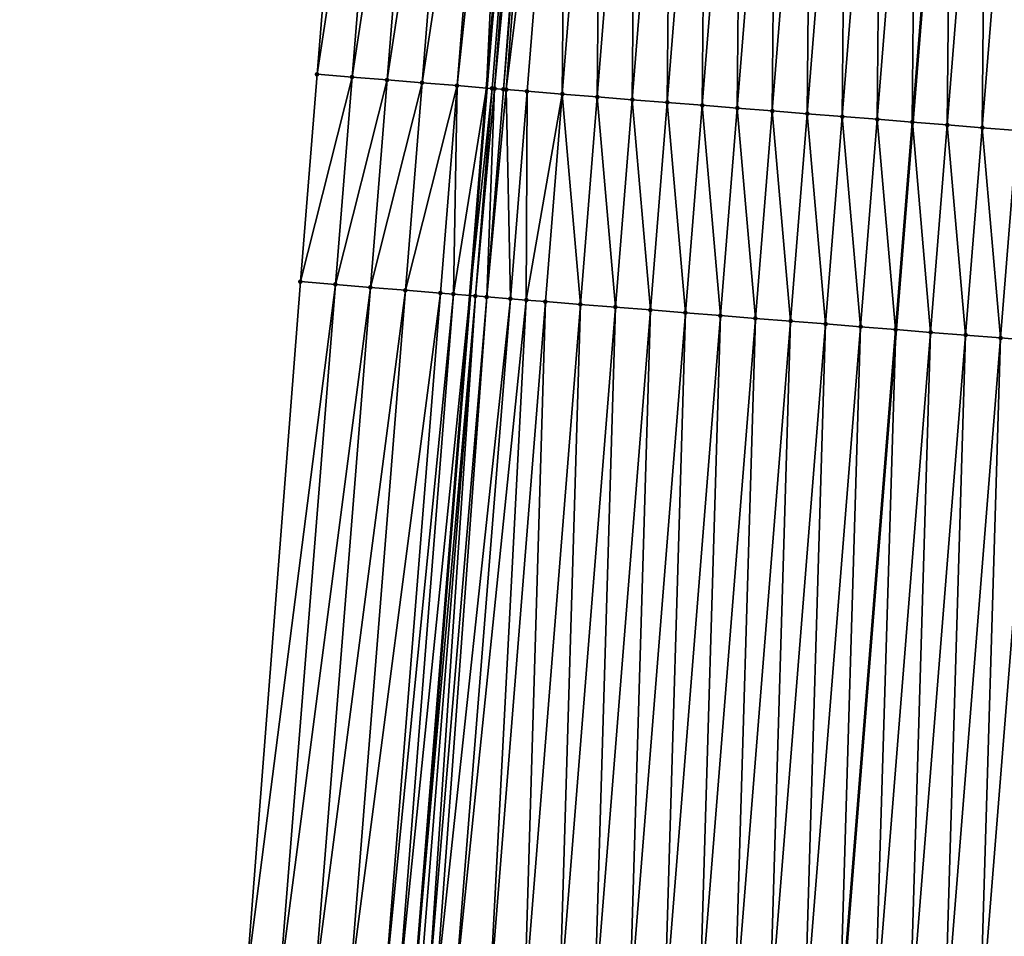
# Model space of a CAD drawing. Header units: feet. Extents: x 2017424 to 2024169, y 808042 to 818730.
# Tile 96 of 256: x 2023627 to 2023655, y 811143 to 811170. Entities that reach past the tile are written whole.
import ezdxf

# ---------------------------------------------------------------- set-up
doc = ezdxf.new("R2010")
doc.units = ezdxf.units.FT
doc.header["$MEASUREMENT"] = 0
for name, color, linetype, lineweight in [('EP_Travel Lane', 172, 'Continuous', 53), ('NB-Road Shots', 141, 'Continuous', 100), ('NB-Road X-Section', 40, 'Continuous', 13), ('STRIPING', 60, 'Continuous', 53)]:
    doc.layers.add(name, color=color, linetype=linetype, lineweight=lineweight)
doc.layers.add('I-77-MM15-17_NB-Surface-BORDER', color=7, linetype='Continuous')
doc.layers.add('I-77-MM15-17_NB-Surface-TIN', color=7, linetype='Continuous')

msp = doc.modelspace()

# ---------------------------------------------------------------- linework, layer by layer
at = {"layer": 'EP_Travel Lane'}
msp.add_polyline3d([(2023653.867909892, 811341.0064724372, 322.7470970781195), (2023652.255299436, 811321.0824451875, 322.0886459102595), (2023650.642672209, 811301.158210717, 321.4362329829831), (2023649.030079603, 811281.2344039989, 320.7713560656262), (2023647.417599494, 811261.3119871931, 320.0659940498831), (2023645.805197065, 811241.3905301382, 319.3326731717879), (2023644.192728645, 811221.4682577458, 318.623104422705), (2023642.580251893, 811201.5458824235, 317.9165338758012), (2023640.967806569, 811181.6238953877, 317.1986529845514), (2023639.833443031, 811167.6086755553, 316.6899796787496), (2023639.355366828, 811161.7019773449, 316.4787642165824), (2023637.758929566, 811141.7648257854, 315.7900399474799), (2023636.170137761, 811121.8403172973, 315.090254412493), (2023634.581368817, 811101.9160954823, 314.3822462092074), (2023632.992559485, 811081.9913671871, 313.6887602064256), (2023631.403620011, 811062.0650068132, 313.0420746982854)], dxfattribs=at)
at = {"layer": 'I-77-MM15-17_NB-Surface-BORDER', "color": 3, "linetype": 'Continuous', "lineweight": -3}
msp.add_polyline3d([(2023626.538990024, 811062.4591581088, 312.8642135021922), (2023628.913183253, 811082.3210634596, 313.5632817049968), (2023630.659909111, 811102.2326302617, 314.2729849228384), (2023631.737265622, 811122.1979233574, 314.9727057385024), (2023632.989990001, 811142.1491941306, 315.6735166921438), (2023634.531427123, 811162.0954678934, 316.3505760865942), (2023635.007824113, 811168.0022780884, 316.5624701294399), (2023636.13821773, 811182.017942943, 317.067529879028), (2023637.7449928, 811201.9402253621, 317.7900971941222), (2023640.348497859, 811221.7817024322, 318.5247307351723), (2023641.955325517, 811241.7046368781, 319.2283055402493), (2023642.978460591, 811261.6748807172, 319.9251303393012), (2023644.831817, 811281.578323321, 320.6173826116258), (2023646.851594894, 811301.4682327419, 321.3128477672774), (2023648.521568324, 811321.3878087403, 321.9662261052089), (2023650.249993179, 811341.3034614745, 322.5967161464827)], dxfattribs=at)
at = {"layer": 'I-77-MM15-17_NB-Surface-TIN', "color": 128, "linetype": 'Continuous', "lineweight": -3}
for points in [[(2023635.007824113, 811168.0022780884, 316.5624701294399), (2023637.134922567, 811181.9368257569, 317.08867928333), (2023636.13821773, 811182.017942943, 317.067529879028)], [(2023636.004530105, 811167.921175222, 316.5832022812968), (2023637.134922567, 811181.9368257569, 317.08867928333), (2023635.007824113, 811168.0022780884, 316.5624701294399)], [(2023636.004530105, 811167.921175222, 316.5832022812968), (2023638.131592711, 811181.855278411, 317.1223586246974), (2023637.134922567, 811181.9368257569, 317.08867928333)], [(2023637.001214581, 811167.8398055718, 316.6117054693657), (2023638.131592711, 811181.855278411, 317.1223586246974), (2023636.004530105, 811167.921175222, 316.5832022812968)], [(2023637.001214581, 811167.8398055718, 316.6117054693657), (2023639.12830316, 811181.7742308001, 317.1414814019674), (2023638.131592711, 811181.855278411, 317.1223586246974)], [(2023637.001214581, 811167.8398055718, 316.6117054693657), (2023637.997914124, 811167.758622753, 316.634766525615), (2023639.12830316, 811181.7742308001, 317.1414814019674)], [(2023637.997914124, 811167.758622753, 316.634766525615), (2023640.124987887, 811181.6928642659, 317.1698939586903), (2023639.12830316, 811181.7742308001, 317.1414814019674)], [(2023637.997914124, 811167.758622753, 316.634766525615), (2023638.994576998, 811167.6769852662, 316.6710714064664), (2023640.124987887, 811181.6928642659, 317.1698939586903)], [(2023638.994576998, 811167.6769852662, 316.6710714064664), (2023640.493250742, 811181.662471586, 317.1899058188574), (2023640.124987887, 811181.6928642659, 317.1698939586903)], [(2023638.994576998, 811167.6769852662, 316.6710714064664), (2023639.833443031, 811167.6086755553, 316.6899796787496), (2023640.493250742, 811181.662471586, 317.1899058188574)], [(2023640.493250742, 811181.662471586, 317.1899058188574), (2023639.833443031, 811167.6086755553, 316.6899796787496), (2023640.967806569, 811181.6238953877, 317.1986529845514)], [(2023641.121663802, 811181.6113884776, 317.2014889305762), (2023640.967806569, 811181.6238953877, 317.1986529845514), (2023639.833443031, 811167.6086755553, 316.6899796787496)], [(2023639.99127819, 811167.5958228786, 316.6935373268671), (2023641.121663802, 811181.6113884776, 317.2014889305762), (2023639.833443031, 811167.6086755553, 316.6899796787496)], [(2023639.99127819, 811167.5958228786, 316.6935373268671), (2023640.061702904, 811167.5900584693, 316.6959828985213), (2023641.121663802, 811181.6113884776, 317.2014889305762)], [(2023640.061702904, 811167.5900584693, 316.6959828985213), (2023641.391247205, 811181.5895484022, 317.2043133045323), (2023641.121663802, 811181.6113884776, 317.2014889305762)], [(2023640.061702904, 811167.5900584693, 316.6959828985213), (2023640.311736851, 811167.5697520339, 316.700053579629), (2023641.391247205, 811181.5895484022, 317.2043133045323)], [(2023640.311736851, 811167.5697520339, 316.700053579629), (2023641.49149495, 811181.5814859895, 317.2036539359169), (2023641.391247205, 811181.5895484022, 317.2043133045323)], [(2023640.311736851, 811167.5697520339, 316.700053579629), (2023640.393378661, 811167.5631941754, 316.6992800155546), (2023641.49149495, 811181.5814859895, 317.2036539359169)], [(2023640.393378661, 811167.5631941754, 316.6992800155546), (2023642.118460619, 811181.5314117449, 317.1894185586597), (2023641.49149495, 811181.5814859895, 317.2036539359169)], [(2023640.393378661, 811167.5631941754, 316.6992800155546), (2023640.988064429, 811167.5157149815, 316.6852874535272), (2023642.118460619, 811181.5314117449, 317.1894185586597)], [(2023640.988064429, 811167.5157149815, 316.6852874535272), (2023641.98488092, 811167.4359821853, 316.6661114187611), (2023642.118460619, 811181.5314117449, 317.1894185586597)], [(2023641.98488092, 811167.4359821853, 316.6661114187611), (2023643.115280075, 811181.4517157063, 317.1691719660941), (2023642.118460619, 811181.5314117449, 317.1894185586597)], [(2023641.98488092, 811167.4359821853, 316.6661114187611), (2023642.981697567, 811167.3562513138, 316.6468793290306), (2023643.115280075, 811181.4517157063, 317.1691719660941)], [(2023642.981697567, 811167.3562513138, 316.6468793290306), (2023644.11209761, 811181.371995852, 317.149619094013), (2023643.115280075, 811181.4517157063, 317.1691719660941)], [(2023642.981697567, 811167.3562513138, 316.6468793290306), (2023643.978499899, 811167.2763429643, 316.6328169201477), (2023644.11209761, 811181.371995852, 317.149619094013)], [(2023643.978499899, 811167.2763429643, 316.6328169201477), (2023645.108904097, 811181.2921390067, 317.1340565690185), (2023644.11209761, 811181.371995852, 317.149619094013)], [(2023643.978499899, 811167.2763429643, 316.6328169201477), (2023644.975297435, 811167.1963751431, 316.6204868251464), (2023645.108904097, 811181.2921390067, 317.1340565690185)], [(2023644.975297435, 811167.1963751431, 316.6204868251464), (2023646.105701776, 811181.2121729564, 317.1216750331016), (2023645.108904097, 811181.2921390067, 317.1340565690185)], [(2023644.975297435, 811167.1963751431, 316.6204868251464), (2023645.972100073, 811167.1164705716, 316.6063143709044), (2023646.105701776, 811181.2121729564, 317.1216750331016)], [(2023645.972100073, 811167.1164705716, 316.6063143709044), (2023647.10250911, 811181.1323266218, 317.1058063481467), (2023646.105701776, 811181.2121729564, 317.1216750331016)], [(2023645.972100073, 811167.1164705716, 316.6063143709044), (2023646.968919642, 811167.0367759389, 316.586026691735), (2023647.10250911, 811181.1323266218, 317.1058063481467)], [(2023646.968919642, 811167.0367759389, 316.586026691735), (2023648.099335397, 811181.0527152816, 317.0830926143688), (2023647.10250911, 811181.1323266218, 317.1058063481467)], [(2023646.968919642, 811167.0367759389, 316.586026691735), (2023647.965737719, 811166.9570628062, 316.5662778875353), (2023648.099335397, 811181.0527152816, 317.0830926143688)], [(2023647.965737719, 811166.9570628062, 316.5662778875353), (2023649.096157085, 811180.9730469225, 317.0620397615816), (2023648.099335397, 811181.0527152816, 317.0830926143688)], [(2023647.965737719, 811166.9570628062, 316.5662778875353), (2023648.96255488, 811166.87733831, 316.5468600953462), (2023649.096157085, 811180.9730469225, 317.0620397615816)], [(2023648.96255488, 811166.87733831, 316.5468600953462), (2023650.092977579, 811180.8933637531, 317.041418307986), (2023649.096157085, 811180.9730469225, 317.0620397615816)], [(2023648.96255488, 811166.87733831, 316.5468600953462), (2023649.959364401, 811166.7975191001, 316.53020116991), (2023650.092977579, 811180.8933637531, 317.041418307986)], [(2023649.959364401, 811166.7975191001, 316.53020116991), (2023651.08979639, 811180.8136597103, 317.0214048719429), (2023650.092977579, 811180.8933637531, 317.041418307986)], [(2023649.959364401, 811166.7975191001, 316.53020116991), (2023650.956183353, 811166.7178168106, 316.5101365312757), (2023651.08979639, 811180.8136597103, 317.0214048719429)], [(2023650.956183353, 811166.7178168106, 316.5101365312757), (2023652.086609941, 811180.7338904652, 317.0032906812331), (2023651.08979639, 811180.8136597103, 317.0214048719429)], [(2023650.956183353, 811166.7178168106, 316.5101365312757), (2023651.95301167, 811166.6382306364, 316.4866896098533), (2023652.086609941, 811180.7338904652, 317.0032906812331)], [(2023651.95301167, 811166.6382306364, 316.4866896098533), (2023653.083426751, 811180.6541616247, 316.9839995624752), (2023652.086609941, 811180.7338904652, 317.0032906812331)], [(2023651.95301167, 811166.6382306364, 316.4866896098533), (2023651.960987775, 811166.6375946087, 316.4864794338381), (2023653.083426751, 811180.6541616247, 316.9839995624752)], [(2023653.083426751, 811180.6541616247, 316.9839995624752), (2023651.960987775, 811166.6375946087, 316.4864794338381), (2023653.091402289, 811180.6535248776, 316.983811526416)], [(2023652.949847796, 811166.5587412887, 316.4604222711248), (2023653.091402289, 811180.6535248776, 316.983811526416), (2023651.960987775, 811166.6375946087, 316.4864794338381)], [(2023652.949847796, 811166.5587412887, 316.4604222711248), (2023654.080255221, 811180.57457734, 316.9604977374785), (2023653.091402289, 811180.6535248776, 316.983811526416)], [(2023652.949847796, 811166.5587412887, 316.4604222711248), (2023653.946682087, 811166.4792291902, 316.4348176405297), (2023654.080255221, 811180.57457734, 316.9604977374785)], [(2023653.946682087, 811166.4792291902, 316.4348176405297), (2023655.077089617, 811180.495066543, 316.9348553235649), (2023654.080255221, 811180.57457734, 316.9604977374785)], [(2023653.946682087, 811166.4792291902, 316.4348176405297), (2023654.943518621, 811166.3997448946, 316.4084031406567), (2023655.077089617, 811180.495066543, 316.9348553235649)], [(2023636.004530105, 811167.921175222, 316.5832022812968), (2023635.007824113, 811168.0022780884, 316.5624701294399), (2023634.531427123, 811162.0954678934, 316.3505760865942)], [(2023636.004530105, 811167.921175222, 316.5832022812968), (2023634.531427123, 811162.0954678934, 316.3505760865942), (2023635.528129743, 811162.0143232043, 316.3725264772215)], [(2023637.001214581, 811167.8398055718, 316.6117054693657), (2023636.004530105, 811167.921175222, 316.5832022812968), (2023635.528129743, 811162.0143232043, 316.3725264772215)], [(2023637.001214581, 811167.8398055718, 316.6117054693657), (2023635.528129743, 811162.0143232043, 316.3725264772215), (2023636.524810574, 811161.9329083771, 316.4023456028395)], [(2023637.001214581, 811167.8398055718, 316.6117054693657), (2023636.524810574, 811161.9329083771, 316.4023456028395), (2023637.997914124, 811167.758622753, 316.634766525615)], [(2023637.997914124, 811167.758622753, 316.634766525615), (2023636.524810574, 811161.9329083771, 316.4023456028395), (2023637.521504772, 811161.8516592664, 316.4273376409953)], [(2023637.997914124, 811167.758622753, 316.634766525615), (2023637.521504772, 811161.8516592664, 316.4273376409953), (2023638.994576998, 811167.6769852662, 316.6710714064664)], [(2023638.994576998, 811167.6769852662, 316.6710714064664), (2023637.521504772, 811161.8516592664, 316.4273376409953), (2023638.51817732, 811161.7701417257, 316.4601486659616)], [(2023638.994576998, 811167.6769852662, 316.6710714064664), (2023638.51817732, 811161.7701417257, 316.4601486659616), (2023638.888779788, 811161.7397786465, 316.4738429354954)], [(2023638.994576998, 811167.6769852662, 316.6710714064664), (2023638.888779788, 811161.7397786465, 316.4738429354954), (2023639.833443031, 811167.6086755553, 316.6899796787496)], [(2023638.888779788, 811161.7397786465, 316.4738429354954), (2023639.355366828, 811161.7019773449, 316.4787642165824), (2023639.833443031, 811167.6086755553, 316.6899796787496)], [(2023639.99127819, 811167.5958228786, 316.6935373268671), (2023639.833443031, 811167.6086755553, 316.6899796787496), (2023639.355366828, 811161.7019773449, 316.4787642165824)], [(2023639.99127819, 811167.5958228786, 316.6935373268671), (2023639.355366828, 811161.7019773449, 316.4787642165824), (2023639.514884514, 811161.6890537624, 316.4804467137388)], [(2023639.99127819, 811167.5958228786, 316.6935373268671), (2023639.514884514, 811161.6890537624, 316.4804467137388), (2023640.061702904, 811167.5900584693, 316.6959828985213)], [(2023640.061702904, 811167.5900584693, 316.6959828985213), (2023639.514884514, 811161.6890537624, 316.4804467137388), (2023639.836148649, 811161.6629842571, 316.485044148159)], [(2023640.061702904, 811167.5900584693, 316.6959828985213), (2023639.836148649, 811161.6629842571, 316.485044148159), (2023640.311736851, 811167.5697520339, 316.700053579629)], [(2023640.311736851, 811167.5697520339, 316.700053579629), (2023639.836148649, 811161.6629842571, 316.485044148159), (2023640.393378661, 811167.5631941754, 316.6992800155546)], [(2023640.393378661, 811167.5631941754, 316.6992800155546), (2023639.836148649, 811161.6629842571, 316.485044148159), (2023640.511664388, 811161.608866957, 316.4744953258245)], [(2023640.393378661, 811167.5631941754, 316.6992800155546), (2023640.511664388, 811161.608866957, 316.4744953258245), (2023640.988064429, 811167.5157149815, 316.6852874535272)], [(2023640.988064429, 811167.5157149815, 316.6852874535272), (2023640.511664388, 811161.608866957, 316.4744953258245), (2023640.964148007, 811161.5725442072, 316.4695456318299)], [(2023640.988064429, 811167.5157149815, 316.6852874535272), (2023640.964148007, 811161.5725442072, 316.4695456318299), (2023641.98488092, 811167.4359821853, 316.6661114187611)], [(2023641.98488092, 811167.4359821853, 316.6661114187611), (2023640.964148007, 811161.5725442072, 316.4695456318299), (2023641.508471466, 811161.5290174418, 316.4587191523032)], [(2023641.98488092, 811167.4359821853, 316.6661114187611), (2023641.508471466, 811161.5290174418, 316.4587191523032), (2023642.505290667, 811161.4493182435, 316.4385644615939)], [(2023641.98488092, 811167.4359821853, 316.6661114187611), (2023642.505290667, 811161.4493182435, 316.4385644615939), (2023642.981697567, 811167.3562513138, 316.6468793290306)], [(2023642.981697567, 811167.3562513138, 316.6468793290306), (2023642.505290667, 811161.4493182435, 316.4385644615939), (2023643.502095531, 811161.369441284, 316.4235877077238)], [(2023642.981697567, 811167.3562513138, 316.6468793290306), (2023643.502095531, 811161.369441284, 316.4235877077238), (2023643.978499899, 811167.2763429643, 316.6328169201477)], [(2023643.978499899, 811167.2763429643, 316.6328169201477), (2023643.502095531, 811161.369441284, 316.4235877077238), (2023644.498895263, 811161.2895006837, 316.4104647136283)], [(2023643.978499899, 811167.2763429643, 316.6328169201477), (2023644.498895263, 811161.2895006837, 316.4104647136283), (2023644.975297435, 811167.1963751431, 316.6204868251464)], [(2023644.975297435, 811167.1963751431, 316.6204868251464), (2023644.498895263, 811161.2895006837, 316.4104647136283), (2023645.49570034, 811161.2096263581, 316.3954112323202)], [(2023644.975297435, 811167.1963751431, 316.6204868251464), (2023645.49570034, 811161.2096263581, 316.3954112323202), (2023645.972100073, 811167.1164705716, 316.6063143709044)], [(2023645.972100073, 811167.1164705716, 316.6063143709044), (2023645.49570034, 811161.2096263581, 316.3954112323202), (2023646.492513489, 811161.1298521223, 316.3774422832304)], [(2023645.972100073, 811167.1164705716, 316.6063143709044), (2023646.492513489, 811161.1298521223, 316.3774422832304), (2023646.968919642, 811167.0367759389, 316.586026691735)], [(2023646.968919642, 811167.0367759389, 316.586026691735), (2023646.492513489, 811161.1298521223, 316.3774422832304), (2023647.489332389, 811161.050149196, 316.3573961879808)], [(2023646.968919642, 811167.0367759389, 316.586026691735), (2023647.489332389, 811161.050149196, 316.3573961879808), (2023647.965737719, 811166.9570628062, 316.5662778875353)], [(2023647.965737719, 811166.9570628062, 316.5662778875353), (2023647.489332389, 811161.050149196, 316.3573961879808), (2023648.486154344, 811160.9704841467, 316.3362467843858)], [(2023647.965737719, 811166.9570628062, 316.5662778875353), (2023648.486154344, 811160.9704841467, 316.3362467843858), (2023648.96255488, 811166.87733831, 316.5468600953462)], [(2023648.96255488, 811166.87733831, 316.5468600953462), (2023648.486154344, 811160.9704841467, 316.3362467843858), (2023649.482960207, 811160.8906195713, 316.3209092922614)], [(2023648.96255488, 811166.87733831, 316.5468600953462), (2023649.482960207, 811160.8906195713, 316.3209092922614), (2023649.959364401, 811166.7975191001, 316.53020116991)], [(2023649.959364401, 811166.7975191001, 316.53020116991), (2023649.482960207, 811160.8906195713, 316.3209092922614), (2023650.479779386, 811160.8109200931, 316.3007627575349)], [(2023649.959364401, 811166.7975191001, 316.53020116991), (2023650.479779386, 811160.8109200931, 316.3007627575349), (2023650.956183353, 811166.7178168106, 316.5101365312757)], [(2023650.956183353, 811166.7178168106, 316.5101365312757), (2023650.479779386, 811160.8109200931, 316.3007627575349), (2023651.476601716, 811160.7312596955, 316.2794778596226)], [(2023650.956183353, 811166.7178168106, 316.5101365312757), (2023651.476601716, 811160.7312596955, 316.2794778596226), (2023651.95301167, 811166.6382306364, 316.4866896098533)], [(2023651.95301167, 811166.6382306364, 316.4866896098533), (2023651.476601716, 811160.7312596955, 316.2794778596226), (2023651.48457801, 811160.7306233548, 316.2792762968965)], [(2023651.95301167, 811166.6382306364, 316.4866896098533), (2023651.48457801, 811160.7306233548, 316.2792762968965), (2023651.960987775, 811166.6375946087, 316.4864794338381)], [(2023652.47343486, 811160.651733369, 316.2542876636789), (2023651.960987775, 811166.6375946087, 316.4864794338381), (2023651.48457801, 811160.7306233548, 316.2792762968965)], [(2023652.949847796, 811166.5587412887, 316.4604222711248), (2023651.960987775, 811166.6375946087, 316.4864794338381), (2023652.47343486, 811160.651733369, 316.2542876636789)], [(2023652.949847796, 811166.5587412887, 316.4604222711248), (2023652.47343486, 811160.651733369, 316.2542876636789), (2023653.470270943, 811160.5722434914, 316.2280357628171)], [(2023652.949847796, 811166.5587412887, 316.4604222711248), (2023653.470270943, 811160.5722434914, 316.2280357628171), (2023653.946682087, 811166.4792291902, 316.4348176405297)], [(2023653.946682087, 811166.4792291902, 316.4348176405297), (2023653.470270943, 811160.5722434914, 316.2280357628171), (2023654.467104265, 811160.4927193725, 316.2027812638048)], [(2023653.946682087, 811166.4792291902, 316.4348176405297), (2023654.467104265, 811160.4927193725, 316.2027812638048), (2023654.943518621, 811166.3997448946, 316.4084031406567)], [(2023654.943518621, 811166.3997448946, 316.4084031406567), (2023654.467104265, 811160.4927193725, 316.2027812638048), (2023655.463928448, 811160.4130819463, 316.180827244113)], [(2023632.989990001, 811142.1491941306, 315.6735166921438), (2023635.528129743, 811162.0143232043, 316.3725264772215), (2023634.531427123, 811162.0954678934, 316.3505760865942)], [(2023632.989990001, 811142.1491941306, 315.6735166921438), (2023633.932953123, 811142.073259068, 315.6946719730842), (2023635.528129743, 811162.0143232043, 316.3725264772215)], [(2023633.932953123, 811142.073259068, 315.6946719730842), (2023636.524810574, 811161.9329083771, 316.4023456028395), (2023635.528129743, 811162.0143232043, 316.3725264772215)], [(2023633.932953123, 811142.073259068, 315.6946719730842), (2023634.929710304, 811141.9927848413, 315.7229391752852), (2023636.524810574, 811161.9329083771, 316.4023456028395)], [(2023634.929710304, 811141.9927848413, 315.7229391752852), (2023637.521504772, 811161.8516592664, 316.4273376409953), (2023636.524810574, 811161.9329083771, 316.4023456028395)], [(2023634.929710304, 811141.9927848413, 315.7229391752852), (2023635.926465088, 811141.9122805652, 315.7520680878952), (2023637.521504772, 811161.8516592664, 316.4273376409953)], [(2023635.926465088, 811141.9122805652, 315.7520680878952), (2023638.51817732, 811161.7701417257, 316.4601486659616), (2023637.521504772, 811161.8516592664, 316.4273376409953)], [(2023635.926465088, 811141.9122805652, 315.7520680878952), (2023636.923225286, 811141.8318441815, 315.7792500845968), (2023638.51817732, 811161.7701417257, 316.4601486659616)], [(2023636.923225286, 811141.8318441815, 315.7792500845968), (2023638.888779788, 811161.7397786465, 316.4738429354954), (2023638.51817732, 811161.7701417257, 316.4601486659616)], [(2023636.923225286, 811141.8318441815, 315.7792500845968), (2023637.321440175, 811141.799718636, 315.7898379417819), (2023638.888779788, 811161.7397786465, 316.4738429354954)], [(2023637.321440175, 811141.799718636, 315.7898379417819), (2023639.355366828, 811161.7019773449, 316.4787642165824), (2023638.888779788, 811161.7397786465, 316.4738429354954)], [(2023637.321440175, 811141.799718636, 315.7898379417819), (2023637.758929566, 811141.7648257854, 315.7900399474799), (2023639.355366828, 811161.7019773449, 316.4787642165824)], [(2023639.514884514, 811161.6890537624, 316.4804467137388), (2023639.355366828, 811161.7019773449, 316.4787642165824), (2023637.758929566, 811141.7648257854, 315.7900399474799)], [(2023637.920030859, 811141.7519768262, 315.7901143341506), (2023639.514884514, 811161.6890537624, 316.4804467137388), (2023637.758929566, 811141.7648257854, 315.7900399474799)], [(2023637.920030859, 811141.7519768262, 315.7901143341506), (2023638.172350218, 811141.731765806, 315.7927036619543), (2023639.514884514, 811161.6890537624, 316.4804467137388)], [(2023638.172350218, 811141.731765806, 315.7927036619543), (2023639.836148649, 811161.6629842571, 316.485044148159), (2023639.514884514, 811161.6890537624, 316.4804467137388)], [(2023638.172350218, 811141.731765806, 315.7927036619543), (2023638.377228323, 811141.7154869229, 315.791043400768), (2023639.836148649, 811161.6629842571, 316.485044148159)], [(2023638.377228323, 811141.7154869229, 315.791043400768), (2023640.511664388, 811161.608866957, 316.4744953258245), (2023639.836148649, 811161.6629842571, 316.485044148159)], [(2023638.377228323, 811141.7154869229, 315.791043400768), (2023638.916897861, 811141.6728798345, 315.7788872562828), (2023640.511664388, 811161.608866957, 316.4744953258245)], [(2023638.916897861, 811141.6728798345, 315.7788872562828), (2023640.964148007, 811161.5725442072, 316.4695456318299), (2023640.511664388, 811161.608866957, 316.4744953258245)], [(2023638.916897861, 811141.6728798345, 315.7788872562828), (2023639.913788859, 811141.594083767, 315.7590307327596), (2023640.964148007, 811161.5725442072, 316.4695456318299)], [(2023639.913788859, 811141.594083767, 315.7590307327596), (2023641.508471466, 811161.5290174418, 316.4587191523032), (2023640.964148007, 811161.5725442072, 316.4695456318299)], [(2023639.913788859, 811141.594083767, 315.7590307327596), (2023640.910684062, 811141.5153404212, 315.7376623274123), (2023641.508471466, 811161.5290174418, 316.4587191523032)], [(2023640.910684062, 811141.5153404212, 315.7376623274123), (2023642.505290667, 811161.4493182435, 316.4385644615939), (2023641.508471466, 811161.5290174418, 316.4587191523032)], [(2023640.910684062, 811141.5153404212, 315.7376623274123), (2023641.907565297, 811141.4364219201, 315.7213167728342), (2023642.505290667, 811161.4493182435, 316.4385644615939)], [(2023641.907565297, 811141.4364219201, 315.7213167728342), (2023643.502095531, 811161.369441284, 316.4235877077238), (2023642.505290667, 811161.4493182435, 316.4385644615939)], [(2023641.907565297, 811141.4364219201, 315.7213167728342), (2023642.904445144, 811141.3574860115, 315.7054703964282), (2023643.502095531, 811161.369441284, 316.4235877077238)], [(2023642.904445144, 811141.3574860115, 315.7054703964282), (2023644.498895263, 811161.2895006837, 316.4104647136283), (2023643.502095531, 811161.369441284, 316.4235877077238)], [(2023642.904445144, 811141.3574860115, 315.7054703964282), (2023643.901325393, 811141.2785551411, 315.6894795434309), (2023644.498895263, 811161.2895006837, 316.4104647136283)], [(2023643.901325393, 811141.2785551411, 315.6894795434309), (2023645.49570034, 811161.2096263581, 316.3954112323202), (2023644.498895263, 811161.2895006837, 316.4104647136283)], [(2023643.901325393, 811141.2785551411, 315.6894795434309), (2023644.898219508, 811141.1997981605, 315.6685021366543), (2023645.49570034, 811161.2096263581, 316.3954112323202)], [(2023644.898219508, 811141.1997981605, 315.6685021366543), (2023646.492513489, 811161.1298521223, 316.3774422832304), (2023645.49570034, 811161.2096263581, 316.3954112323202)], [(2023644.898219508, 811141.1997981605, 315.6685021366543), (2023645.895115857, 811141.1210692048, 315.6467210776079), (2023646.492513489, 811161.1298521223, 316.3774422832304)], [(2023645.895115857, 811141.1210692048, 315.6467210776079), (2023647.489332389, 811161.050149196, 316.3573961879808), (2023646.492513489, 811161.1298521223, 316.3774422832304)], [(2023645.895115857, 811141.1210692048, 315.6467210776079), (2023646.891984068, 811141.0419873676, 315.6350594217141), (2023647.489332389, 811161.050149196, 316.3573961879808)], [(2023646.891984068, 811141.0419873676, 315.6350594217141), (2023648.486154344, 811160.9704841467, 316.3362467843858), (2023647.489332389, 811161.050149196, 316.3573961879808)], [(2023646.891984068, 811141.0419873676, 315.6350594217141), (2023647.888855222, 811140.9629424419, 315.6223392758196), (2023648.486154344, 811160.9704841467, 316.3362467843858)], [(2023647.888855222, 811140.9629424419, 315.6223392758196), (2023649.482960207, 811160.8906195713, 316.3209092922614), (2023648.486154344, 811160.9704841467, 316.3362467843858)], [(2023647.888855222, 811140.9629424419, 315.6223392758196), (2023648.885749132, 811140.8841828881, 315.6014356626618), (2023649.482960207, 811160.8906195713, 316.3209092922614)], [(2023648.885749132, 811140.8841828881, 315.6014356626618), (2023650.479779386, 811160.8109200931, 316.3007627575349), (2023649.482960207, 811160.8906195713, 316.3209092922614)], [(2023648.885749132, 811140.8841828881, 315.6014356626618), (2023649.882648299, 811140.8054892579, 315.5786415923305), (2023650.479779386, 811160.8109200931, 316.3007627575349)], [(2023649.882648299, 811140.8054892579, 315.5786415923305), (2023651.476601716, 811160.7312596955, 316.2794778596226), (2023650.479779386, 811160.8109200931, 316.3007627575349)], [(2023649.882648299, 811140.8054892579, 315.5786415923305), (2023649.890630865, 811140.8048597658, 315.578440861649), (2023651.476601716, 811160.7312596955, 316.2794778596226)], [(2023651.476601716, 811160.7312596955, 316.2794778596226), (2023649.890630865, 811140.8048597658, 315.578440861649), (2023651.48457801, 811160.7306233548, 316.2792762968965)], [(2023650.879553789, 811140.7268749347, 315.5535732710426), (2023651.48457801, 811160.7306233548, 316.2792762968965), (2023649.890630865, 811140.8048597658, 315.578440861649)], [(2023650.879553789, 811140.7268749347, 315.5535732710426), (2023652.47343486, 811160.651733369, 316.2542876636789), (2023651.48457801, 811160.7306233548, 316.2792762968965)], [(2023650.879553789, 811140.7268749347, 315.5535732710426), (2023651.87646625, 811140.6483480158, 315.5259985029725), (2023652.47343486, 811160.651733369, 316.2542876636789)], [(2023651.87646625, 811140.6483480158, 315.5259985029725), (2023653.470270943, 811160.5722434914, 316.2280357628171), (2023652.47343486, 811160.651733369, 316.2542876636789)], [(2023651.87646625, 811140.6483480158, 315.5259985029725), (2023652.873368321, 811140.5696908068, 315.502160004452), (2023653.470270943, 811160.5722434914, 316.2280357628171)], [(2023652.873368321, 811140.5696908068, 315.502160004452), (2023654.467104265, 811160.4927193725, 316.2027812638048), (2023653.470270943, 811160.5722434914, 316.2280357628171)], [(2023652.873368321, 811140.5696908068, 315.502160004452), (2023653.870270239, 811140.4910316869, 315.4783762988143), (2023654.467104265, 811160.4927193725, 316.2027812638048)], [(2023653.870270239, 811140.4910316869, 315.4783762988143), (2023655.463928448, 811160.4130819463, 316.180827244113), (2023654.467104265, 811160.4927193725, 316.2027812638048)], [(2023653.870270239, 811140.4910316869, 315.4783762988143), (2023654.867146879, 811140.4120555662, 315.4636830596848), (2023655.463928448, 811160.4130819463, 316.180827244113)]]:
    msp.add_3dface(points, dxfattribs=at)
at = {"layer": 'NB-Road Shots', "lineweight": 100}
for p in [(2023635.007824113, 811168.0022780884, 316.5624701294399), (2023636.004530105, 811167.921175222, 316.5832022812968), (2023637.001214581, 811167.8398055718, 316.6117054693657), (2023637.997914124, 811167.758622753, 316.634766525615), (2023638.994576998, 811167.6769852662, 316.6710714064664), (2023639.99127819, 811167.5958228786, 316.6935373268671), (2023640.061702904, 811167.5900584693, 316.6959828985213), (2023640.311736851, 811167.5697520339, 316.700053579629), (2023640.393378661, 811167.5631941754, 316.6992800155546), (2023640.988064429, 811167.5157149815, 316.6852874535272), (2023641.98488092, 811167.4359821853, 316.6661114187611), (2023642.981697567, 811167.3562513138, 316.6468793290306), (2023643.978499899, 811167.2763429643, 316.6328169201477), (2023644.975297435, 811167.1963751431, 316.6204868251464), (2023645.972100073, 811167.1164705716, 316.6063143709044), (2023646.968919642, 811167.0367759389, 316.586026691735), (2023647.965737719, 811166.9570628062, 316.5662778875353), (2023648.96255488, 811166.87733831, 316.5468600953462), (2023649.959364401, 811166.7975191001, 316.53020116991), (2023650.956183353, 811166.7178168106, 316.5101365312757), (2023651.95301167, 811166.6382306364, 316.4866896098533), (2023652.949847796, 811166.5587412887, 316.4604222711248), (2023653.946682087, 811166.4792291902, 316.4348176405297), (2023634.531427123, 811162.0954678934, 316.3505760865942), (2023635.528129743, 811162.0143232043, 316.3725264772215), (2023636.524810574, 811161.9329083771, 316.4023456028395), (2023637.521504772, 811161.8516592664, 316.4273376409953), (2023638.51817732, 811161.7701417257, 316.4601486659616), (2023638.888779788, 811161.7397786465, 316.4738429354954), (2023639.514884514, 811161.6890537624, 316.4804467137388), (2023639.836148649, 811161.6629842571, 316.485044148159), (2023640.511664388, 811161.608866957, 316.4744953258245), (2023640.964148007, 811161.5725442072, 316.4695456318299), (2023641.508471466, 811161.5290174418, 316.4587191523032), (2023642.505290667, 811161.4493182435, 316.4385644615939), (2023643.502095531, 811161.369441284, 316.4235877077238), (2023644.498895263, 811161.2895006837, 316.4104647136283), (2023645.49570034, 811161.2096263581, 316.3954112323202), (2023646.492513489, 811161.1298521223, 316.3774422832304), (2023647.489332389, 811161.050149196, 316.3573961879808), (2023648.486154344, 811160.9704841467, 316.3362467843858), (2023649.482960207, 811160.8906195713, 316.3209092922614), (2023650.479779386, 811160.8109200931, 316.3007627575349), (2023651.476601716, 811160.7312596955, 316.2794778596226), (2023652.47343486, 811160.651733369, 316.2542876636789), (2023653.470270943, 811160.5722434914, 316.2280357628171), (2023654.467104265, 811160.4927193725, 316.2027812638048)]:
    msp.add_point(p, dxfattribs=at)
at = {"layer": 'NB-Road X-Section', "extrusion": (0.08034348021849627, 0.9961727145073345, 0.03442162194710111), "elevation": 970660.2065650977, "flags": 128}
msp.add_lwpolyline([(-1951924.598708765, -33115.52644148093), (-1951923.598708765, -33115.51411438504), (-1951922.598708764, -33115.49939208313), (-1951921.598708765, -33115.48443370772), (-1951920.598708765, -33115.46711434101), (-1951919.598708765, -33115.45027848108), (-1951918.598708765, -33115.43194485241), (-1951917.598708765, -33115.40240247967), (-1951916.598708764, -33115.37663173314), (-1951915.598708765, -33115.347991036), (-1951914.598708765, -33115.32137667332), (-1951913.598708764, -33115.29679163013), (-1951912.598708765, -33115.27345126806), (-1951911.598708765, -33115.25492677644), (-1951910.598708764, -33115.23790524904), (-1951909.598708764, -33115.22339235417), (-1951908.598708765, -33115.20926470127), (-1951907.598708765, -33115.19191533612), (-1951906.598708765, -33115.17103469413), (-1951905.598708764, -33115.14827293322), (-1951904.598708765, -33115.12600489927), (-1951903.598708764, -33115.11175571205), (-1951902.598708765, -33115.09856937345), (-1951901.598708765, -33115.08202707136), (-1951900.598708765, -33115.05437280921), (-1951899.598708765, -33115.02736637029), (-1951898.598708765, -33114.99957735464), (-1951897.598708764, -33114.97432521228), (-1951896.598708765, -33114.95207282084), (-1951895.598708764, -33114.93569745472), (-1951894.598708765, -33114.91415174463), (-1951893.598708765, -33114.88772158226), (-1951892.598708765, -33114.86210176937), (-1951891.598708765, -33114.8358188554), (-1951890.598708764, -33114.8123580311), (-1951889.598708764, -33114.79228149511), (-1951888.598708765, -33114.77561269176), (-1951887.598708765, -33114.75618338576), (-1951886.598708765, -33114.73642287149), (-1951885.598708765, -33114.71612316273), (-1951884.598708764, -33114.70194230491), (-1951883.598708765, -33114.68960489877), (-1951882.598708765, -33114.67553415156), (-1951881.598708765, -33114.65629065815), (-1951880.598708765, -33114.63710325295), (-1951880.002130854, -33114.623102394), (-1951879.920226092, -33114.62232837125), (-1951879.669368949, -33114.62640146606), (-1951879.598708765, -33114.62884848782), (-1951878.598708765, -33114.65132772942), (-1951877.598708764, -33114.68765413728), (-1951876.598708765, -33114.71072886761), (-1951875.598708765, -33114.73924895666), (-1951874.598708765, -33114.75999340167)], dxfattribs=at)
at = {"layer": 'NB-Road X-Section', "extrusion": (0.08034348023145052, 0.9961727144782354, 0.03442162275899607), "elevation": 970654.2767956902, "flags": 128}
msp.add_lwpolyline([(-1951924.598693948, -33115.52733068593), (-1951923.598693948, -33115.51322841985), (-1951922.598693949, -33115.49741586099), (-1951921.598693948, -33115.48172286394), (-1951920.598693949, -33115.46347092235), (-1951919.598693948, -33115.44087314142), (-1951918.598693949, -33115.42340450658), (-1951917.598693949, -33115.39700180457), (-1951916.598693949, -33115.37445911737), (-1951915.598693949, -33115.3479577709), (-1951914.598693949, -33115.32381051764), (-1951913.598693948, -33115.29985555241), (-1951912.598693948, -33115.27654757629), (-1951911.598693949, -33115.25455029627), (-1951910.598693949, -33115.23641331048), (-1951909.598693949, -33115.22104878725), (-1951908.598693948, -33115.2050033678), (-1951907.598693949, -33115.18830056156), (-1951906.598693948, -33115.16596564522), (-1951905.598693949, -33115.14634096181), (-1951904.598693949, -33115.12910650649), (-1951903.598693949, -33115.12040028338), (-1951902.598693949, -33115.10452187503), (-1951901.598693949, -33115.08454040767), (-1951900.598693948, -33115.05742398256), (-1951899.598693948, -33115.03011313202), (-1951898.598693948, -33115.00200245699), (-1951897.598693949, -33114.97520317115), (-1951896.598693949, -33114.95363957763), (-1951895.598693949, -33114.93841873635), (-1951894.598693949, -33114.91645169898), (-1951893.598693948, -33114.8911822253), (-1951892.598693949, -33114.86491475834), (-1951891.598693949, -33114.83970962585), (-1951890.598693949, -33114.81841210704), (-1951889.598693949, -33114.7982536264), (-1951888.598693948, -33114.78290703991), (-1951887.598693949, -33114.76174509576), (-1951886.598693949, -33114.74168711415), (-1951885.598693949, -33114.72370751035), (-1951884.598693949, -33114.70864510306), (-1951883.598693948, -33114.69551432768), (-1951882.598693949, -33114.68052869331), (-1951881.598693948, -33114.66036205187), (-1951881.052633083, -33114.64952915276), (-1951880.598693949, -33114.64457652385), (-1951879.921014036, -33114.63402144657), (-1951879.598693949, -33114.63862160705), (-1951878.970537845, -33114.64522930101), (-1951878.598693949, -33114.65893169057), (-1951877.598693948, -33114.69176217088), (-1951876.598693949, -33114.71676902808), (-1951875.598693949, -33114.74660583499), (-1951874.598693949, -33114.76856924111)], dxfattribs=at)
at = {"layer": 'STRIPING'}
msp.add_polyline3d([(2023665.946292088, 811340.0404017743, 322.5133478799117), (2023664.339359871, 811320.1161619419, 321.847795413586), (2023662.732351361, 811300.1909761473, 321.2097977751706), (2023661.125417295, 811280.2667133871, 320.5449129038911), (2023659.518570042, 811260.3435270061, 319.8486749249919), (2023657.911810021, 811240.4214222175, 319.12093142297), (2023656.305075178, 811220.4996295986, 318.3840951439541), (2023654.698232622, 811200.5765014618, 317.6861605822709), (2023653.091402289, 811180.6535248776, 316.983811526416), (2023651.960987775, 811166.6375946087, 316.4864794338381), (2023651.48457801, 811160.7306233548, 316.2792762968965), (2023649.890630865, 811140.8048597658, 315.578440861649), (2023648.301897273, 811120.8811428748, 314.8559646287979), (2023646.713088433, 811100.9564823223, 314.1605490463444), (2023645.124253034, 811081.0314887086, 313.4746842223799), (2023643.535378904, 811061.10600938, 312.8027477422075)], dxfattribs=at)

doc.saveas('drawing.dxf')
